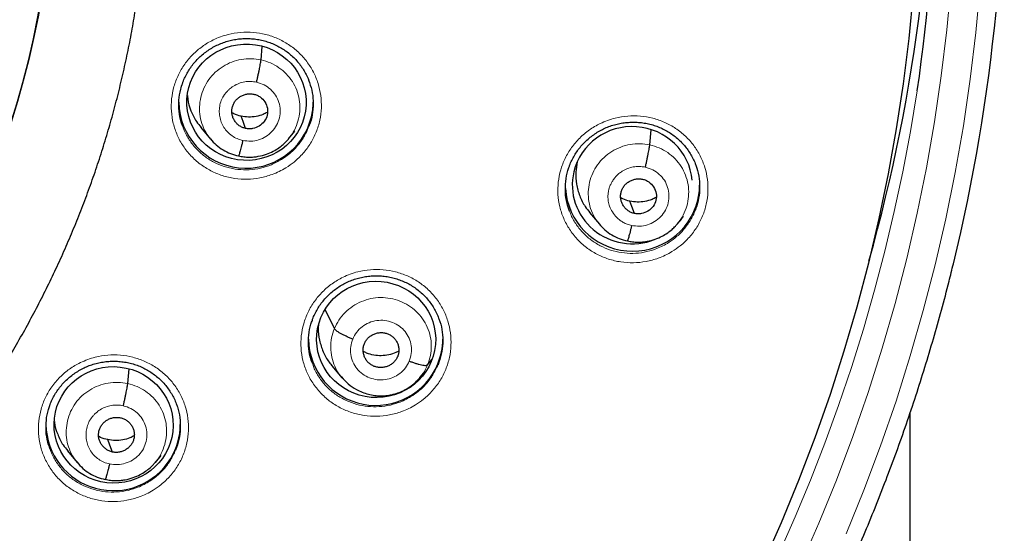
# Model space of a CAD drawing. Header units: millimetres. Extents: x 8 to 2230, y 12 to 2204.
# Tile 53 of 162: x 1099 to 1124, y 1855 to 1868. Entities that reach past the tile are written whole.
import ezdxf

# ---------------------------------------------------------------- set-up
doc = ezdxf.new("R2010")
doc.units = ezdxf.units.MM

msp = doc.modelspace()

# ---------------------------------------------------------------- linework, layer by layer
at = {"color": 7, "linetype": 'Continuous', "lineweight": 30}
for p, q in [((1104.951, 1867.086), (1104.982, 1867.428)), ((1103.429, 1865.372), (1103.675, 1865.076)), ((1114.792, 1864.932), (1114.826, 1865.314)), ((1105.653, 1865.097), (1105.646, 1865.089)), ((1105.65, 1865.086), (1105.809, 1865.279)), ((1113.27, 1863.218), (1113.517, 1862.922)), ((1115.494, 1862.944), (1115.487, 1862.936)), ((1115.491, 1862.932), (1115.571, 1863.03)), ((1106.808, 1860.278), (1106.573, 1860.763)), ((1108.41, 1859.572), (1108.41, 1859.572)), ((1106.751, 1859.327), (1106.998, 1859.031)), ((1109.169, 1859.361), (1109.271, 1859.493)), ((1101.577, 1858.887), (1101.611, 1859.263)), ((1108.98, 1859.045), (1109.072, 1859.156)), ((1107.003, 1859.034), (1106.986, 1859.053)), ((1108.97, 1859.034), (1108.989, 1859.055)), ((1121.38, 1713.841), (1121.38, 1858.143)), ((1100.053, 1857.181), (1100.3, 1856.884)), ((1102.281, 1856.903), (1102.273, 1856.895)), ((1102.277, 1856.891), (1102.42, 1857.065))]:
    msp.add_line(p, q, dxfattribs=at)
at = {"color": 7, "linetype": 'Continuous', "lineweight": 30, "flags": 128}
for points in [[(1121.463, 1868.782), (1121.35, 1867.63), (1121.207, 1866.483), (1121.032, 1865.339), (1120.828, 1864.2), (1120.593, 1863.067), (1120.328, 1861.94), (1120.033, 1860.82), (1119.708, 1859.709), (1119.354, 1858.606), (1118.97, 1857.513), (1118.558, 1856.429), (1118.117, 1855.357), (1117.647, 1854.297)], [(1104.562, 1865.349), (1104.497, 1865.523), (1104.445, 1865.66)], [(1114.403, 1863.195), (1114.338, 1863.369), (1114.286, 1863.506)], [(1101.189, 1857.153), (1101.123, 1857.328), (1101.071, 1857.466)]]:
    msp.add_lwpolyline(points, dxfattribs=at)
at = {"color": 252, "linetype": 'Continuous', "lineweight": 0, "flags": 128}
for points in [[(1122.42, 1869.021), (1122.31, 1867.849), (1122.169, 1866.681), (1121.997, 1865.516), (1121.794, 1864.356), (1121.56, 1863.203), (1121.296, 1862.055), (1121.001, 1860.915), (1120.675, 1859.782), (1120.32, 1858.658), (1119.934, 1857.544), (1119.52, 1856.44), (1119.075, 1855.348), (1118.602, 1854.267)], [(1119.76, 1855.079), (1120.212, 1856.19), (1120.633, 1857.311), (1121.025, 1858.444), (1121.386, 1859.586), (1121.716, 1860.736), (1122.016, 1861.895), (1122.285, 1863.061), (1122.523, 1864.234), (1122.729, 1865.412), (1122.904, 1866.596), (1123.047, 1867.783), (1123.158, 1868.974)]]:
    msp.add_lwpolyline(points, dxfattribs=at)
at = {"color": 7, "linetype": 'Continuous', "lineweight": 30}
for centre, radius, start, end in [((1078.414, 1872.642), 43.612, 351.6425, 7.3406), ((1078.375, 1873.806), 43.597, 344.2713, 1.8533), ((1078.452, 1872.651), 45.314, 346.3061, 2.6548), ((1076.618, 1872.562), 23.103, 180.8483, 359.1517), ((1104.572, 1866.045), 1.703, 180.9372, 346.2996), ((1104.631, 1866.017), 1.639, 346.7607, 359.9981), ((1114.355, 1863.942), 1.703, 183.7721, 346.2369), ((1114.414, 1863.912), 1.639, 346.7607, 359.9981), ((1107.855, 1860.039), 1.704, 180.9727, 337.4219), ((1107.909, 1860.011), 1.642, 337.6097, 359.9889), ((1101.211, 1857.878), 1.704, 181, 328.5428), ((1101.262, 1857.849), 1.646, 328.482, 359.9664)]:
    msp.add_arc(centre, radius, start, end, dxfattribs=at)
at = {"color": 252, "linetype": 'Continuous', "lineweight": 0}
for centre, radius, start, end in [((1076.617, 1872.592), 23.122, 184.1721, 355.9416), ((1077.119, 1873.197), 44.974, 269.5619, 351.1833)]:
    msp.add_arc(centre, radius, start, end, dxfattribs=at)
at = {"color": 7, "linetype": 'Continuous', "lineweight": 30}
for centre, major_axis, ratio in [((1104.583, 1866.014), (1.507, -0.078), 0.976572), ((1107.865, 1860.005), (1.502, -0.129), 0.977354), ((1101.219, 1857.841), (1.497, -0.173), 0.978491)]:
    msp.add_ellipse(centre, major_axis=major_axis, ratio=ratio, dxfattribs=at)
for start_param, end_param in [(0.150321, 2.980174), (2.980174, 5.156367), (5.610291, 5.792678)]:
    msp.add_ellipse((1114.351, 1863.913), major_axis=(1.518, -0.1), ratio=0.974704, start_param=start_param, end_param=end_param, dxfattribs=at)
for points, knots in [([(1074.352, 1847.307), (1074.5, 1847.294), (1074.835, 1847.265), (1075.359, 1847.235), (1075.924, 1847.214), (1076.489, 1847.205), (1077.054, 1847.208), (1077.619, 1847.224), (1078.184, 1847.252), (1078.747, 1847.292), (1079.31, 1847.345), (1079.871, 1847.409), (1080.431, 1847.487), (1080.989, 1847.576), (1081.545, 1847.677), (1082.098, 1847.791), (1082.648, 1847.916), (1083.196, 1848.054), (1083.74, 1848.203), (1084.281, 1848.364), (1084.818, 1848.537), (1085.351, 1848.722), (1085.88, 1848.918), (1086.404, 1849.126), (1086.923, 1849.345), (1087.438, 1849.575), (1087.947, 1849.817), (1088.45, 1850.07), (1088.947, 1850.333), (1089.439, 1850.607), (1089.924, 1850.892), (1090.402, 1851.188), (1090.874, 1851.493), (1091.339, 1851.809), (1091.796, 1852.135), (1092.246, 1852.471), (1092.689, 1852.817), (1093.123, 1853.172), (1093.549, 1853.537), (1093.967, 1853.911), (1094.376, 1854.293), (1094.777, 1854.685), (1095.169, 1855.085), (1095.551, 1855.494), (1095.924, 1855.911), (1096.288, 1856.336), (1096.642, 1856.769), (1096.986, 1857.209), (1097.32, 1857.657), (1097.644, 1858.112), (1097.957, 1858.574), (1098.26, 1859.042), (1098.553, 1859.517), (1098.834, 1859.999), (1099.105, 1860.486), (1099.364, 1860.979), (1099.613, 1861.478), (1099.85, 1861.982), (1100.075, 1862.491), (1100.289, 1863.005), (1100.491, 1863.523), (1100.682, 1864.046), (1100.861, 1864.572), (1101.027, 1865.103), (1101.182, 1865.637), (1101.325, 1866.174), (1101.455, 1866.714), (1101.574, 1867.257), (1101.679, 1867.802), (1101.752, 1868.218), (1101.786, 1868.454), (1101.794, 1868.506)], [0, 0, 0, 0, 0.011565, 0.026262, 0.04096, 0.055657, 0.070355, 0.085052, 0.09975, 0.114447, 0.129145, 0.143842, 0.158539, 0.173236, 0.187934, 0.202631, 0.217328, 0.232024, 0.246721, 0.261417, 0.276114, 0.29081, 0.305506, 0.320201, 0.334897, 0.349592, 0.364287, 0.378981, 0.393676, 0.40837, 0.423063, 0.437757, 0.45245, 0.467142, 0.481835, 0.496527, 0.511219, 0.52591, 0.540601, 0.555291, 0.569981, 0.584671, 0.599361, 0.61405, 0.628738, 0.643426, 0.658114, 0.672801, 0.687488, 0.702175, 0.716861, 0.731547, 0.746232, 0.760917, 0.775602, 0.790286, 0.80497, 0.819654, 0.834337, 0.84902, 0.863702, 0.878385, 0.893067, 0.907748, 0.92243, 0.937111, 0.951792, 0.966473, 0.981153, 0.995833, 1, 1, 1, 1]), ([(1102.966, 1866.498), (1102.968, 1866.506), (1102.985, 1866.559), (1103.027, 1866.653), (1103.093, 1866.779), (1103.17, 1866.899), (1103.258, 1867.013), (1103.356, 1867.12), (1103.463, 1867.218), (1103.578, 1867.308), (1103.701, 1867.388), (1103.83, 1867.458), (1103.963, 1867.515), (1104.1, 1867.561), (1104.241, 1867.595), (1104.384, 1867.618), (1104.53, 1867.628), (1104.676, 1867.627), (1104.823, 1867.613), (1104.967, 1867.588), (1105.108, 1867.55), (1105.244, 1867.501), (1105.374, 1867.44), (1105.498, 1867.369), (1105.616, 1867.288), (1105.726, 1867.196), (1105.83, 1867.095), (1105.924, 1866.986), (1106.008, 1866.868), (1106.081, 1866.745), (1106.131, 1866.646), (1106.152, 1866.586), (1106.158, 1866.572)], [0, 0, 0, 0, 0.005971, 0.040931, 0.075504, 0.110152, 0.145076, 0.180229, 0.215541, 0.250925, 0.28626, 0.321458, 0.356456, 0.39117, 0.425764, 0.46065, 0.495786, 0.531099, 0.566502, 0.601882, 0.63715, 0.67225, 0.707084, 0.741637, 0.77644, 0.811577, 0.846961, 0.882476, 0.917977, 0.953311, 0.988373, 1, 1, 1, 1]), ([(1104.838, 1866.522), (1104.845, 1866.551), (1104.859, 1866.61), (1104.878, 1866.699), (1104.897, 1866.786), (1104.914, 1866.867), (1104.928, 1866.941), (1104.939, 1867.003), (1104.947, 1867.054), (1104.95, 1867.075), (1104.951, 1867.086)], [0, 0, 0, 0, 0.124348, 0.249204, 0.374446, 0.499726, 0.624899, 0.750119, 0.875238, 1, 1, 1, 1]), ([(1106.157, 1866.575), (1106.186, 1866.491), (1106.245, 1866.32), (1106.277, 1866.045), (1106.262, 1865.765), (1106.222, 1865.55), (1106.173, 1865.437), (1106.162, 1865.411)], [0, 0, 0, 0, 0.221294, 0.457075, 0.692855, 0.928417, 1, 1, 1, 1]), ([(1102.97, 1865.407), (1102.957, 1865.44), (1102.908, 1865.561), (1102.872, 1865.783), (1102.867, 1866.064), (1102.9, 1866.306), (1102.951, 1866.447), (1102.971, 1866.499)], [0, 0, 0, 0, 0.097134, 0.348808, 0.600188, 0.851569, 1, 1, 1, 1]), ([(1103.091, 1866.185), (1103.092, 1866.155), (1103.098, 1866.022), (1103.172, 1865.797), (1103.285, 1865.552), (1103.393, 1865.425), (1103.434, 1865.377)], [0, 0, 0, 0, 0.1030982, 0.4449254, 0.7870483, 1, 1, 1, 1]), ([(1104.562, 1865.349), (1104.534, 1865.357), (1104.477, 1865.373), (1104.4, 1865.418), (1104.333, 1865.476), (1104.279, 1865.546), (1104.239, 1865.623), (1104.214, 1865.707), (1104.209, 1865.794), (1104.22, 1865.881), (1104.249, 1865.964), (1104.293, 1866.04), (1104.352, 1866.106), (1104.423, 1866.159), (1104.504, 1866.199), (1104.589, 1866.224), (1104.679, 1866.233), (1104.737, 1866.223), (1104.767, 1866.218)], [0, 0, 0, 0, 0.062618, 0.125105, 0.187771, 0.250507, 0.313069, 0.375353, 0.437608, 0.5, 0.562392, 0.624647, 0.686931, 0.749493, 0.812229, 0.874895, 0.937382, 1, 1, 1, 1]), ([(1104.767, 1866.218), (1104.795, 1866.211), (1104.852, 1866.195), (1104.954, 1866.134), (1105.057, 1866.027), (1105.124, 1865.862), (1105.117, 1865.684), (1105.044, 1865.522), (1104.91, 1865.401), (1104.769, 1865.347), (1104.65, 1865.335), (1104.592, 1865.344), (1104.562, 1865.349)], [0, 0, 0, 0, 0.062837, 0.125544, 0.25084, 0.375529, 0.5, 0.624471, 0.74916, 0.874456, 0.937163, 1, 1, 1, 1]), ([(1104.445, 1865.66), (1104.383, 1865.675), (1104.302, 1865.695), (1104.231, 1865.738), (1104.215, 1865.748)], [0, 0, 0, 0, 0.767535, 1, 1, 1, 1]), ([(1105.108, 1865.757), (1105.075, 1865.739), (1104.986, 1865.692), (1104.825, 1865.65), (1104.634, 1865.629), (1104.508, 1865.65), (1104.445, 1865.66)], [0, 0, 0, 0, 0.163934, 0.442959, 0.72119, 1, 1, 1, 1]), ([(1112.751, 1864.38), (1112.754, 1864.39), (1112.772, 1864.445), (1112.815, 1864.541), (1112.882, 1864.666), (1112.96, 1864.785), (1113.048, 1864.899), (1113.147, 1865.005), (1113.255, 1865.104), (1113.371, 1865.193), (1113.494, 1865.273), (1113.623, 1865.341), (1113.757, 1865.399), (1113.894, 1865.444), (1114.035, 1865.478), (1114.178, 1865.5), (1114.324, 1865.51), (1114.471, 1865.508), (1114.617, 1865.494), (1114.761, 1865.468), (1114.901, 1865.429), (1115.037, 1865.38), (1115.167, 1865.319), (1115.291, 1865.248), (1115.408, 1865.166), (1115.518, 1865.074), (1115.62, 1864.973), (1115.714, 1864.863), (1115.797, 1864.746), (1115.869, 1864.622), (1115.92, 1864.519), (1115.943, 1864.456), (1115.949, 1864.437)], [0, 0, 0, 0, 0.007548, 0.042307, 0.076676, 0.111122, 0.145843, 0.180795, 0.21591, 0.251101, 0.286251, 0.321269, 0.356091, 0.390638, 0.42507, 0.459794, 0.494769, 0.529922, 0.565168, 0.600396, 0.635517, 0.670478, 0.705181, 0.739595, 0.774254, 0.809243, 0.844473, 0.879831, 0.915171, 0.950344, 0.985246, 1, 1, 1, 1]), ([(1103.67, 1865.085), (1103.718, 1865.032), (1103.813, 1864.926), (1103.987, 1864.801), (1104.177, 1864.704), (1104.315, 1864.671), (1104.383, 1864.654)], [0, 0, 0, 0, 0.251226, 0.501653, 0.751046, 1, 1, 1, 1]), ([(1104.384, 1864.655), (1104.428, 1864.646), (1104.514, 1864.629), (1104.643, 1864.621), (1104.765, 1864.626), (1104.915, 1864.646), (1105.083, 1864.691), (1105.257, 1864.767), (1105.399, 1864.853), (1105.51, 1864.94), (1105.594, 1865.021), (1105.639, 1865.073), (1105.659, 1865.096)], [0, 0, 0, 0, 0.0952397, 0.1857974, 0.2719265, 0.3537367, 0.5043665, 0.6378137, 0.7540131, 0.8530289, 0.9349671, 1, 1, 1, 1]), ([(1104.491, 1865.045), (1104.484, 1865.017), (1104.47, 1864.959), (1104.451, 1864.881), (1104.432, 1864.811), (1104.416, 1864.751), (1104.402, 1864.704), (1104.391, 1864.67), (1104.386, 1864.66), (1104.384, 1864.656)], [0, 0, 0, 0, 0.146682, 0.292467, 0.438343, 0.584468, 0.73058, 0.876407, 1, 1, 1, 1]), ([(1114.679, 1864.368), (1114.686, 1864.397), (1114.7, 1864.456), (1114.72, 1864.545), (1114.738, 1864.632), (1114.755, 1864.713), (1114.769, 1864.787), (1114.78, 1864.849), (1114.788, 1864.9), (1114.791, 1864.922), (1114.792, 1864.932)], [0, 0, 0, 0, 0.124274, 0.249113, 0.374371, 0.499682, 0.62489, 0.750143, 0.875272, 1, 1, 1, 1]), ([(1112.763, 1863.254), (1112.739, 1863.32), (1112.683, 1863.473), (1112.649, 1863.729), (1112.657, 1864.009), (1112.694, 1864.229), (1112.742, 1864.349), (1112.755, 1864.381)], [0, 0, 0, 0, 0.181534, 0.424616, 0.667698, 0.910961, 1, 1, 1, 1]), ([(1112.954, 1864.501), (1112.939, 1864.415), (1112.906, 1864.229), (1112.928, 1863.936), (1113.01, 1863.641), (1113.127, 1863.397), (1113.234, 1863.271), (1113.275, 1863.222)], [0, 0, 0, 0, 0.1904493, 0.4137851, 0.6372384, 0.8608857, 1, 1, 1, 1]), ([(1115.945, 1864.438), (1115.958, 1864.408), (1116.007, 1864.292), (1116.047, 1864.075), (1116.059, 1863.795), (1116.026, 1863.522), (1115.966, 1863.352), (1115.938, 1863.271)], [0, 0, 0, 0, 0.082186, 0.316537, 0.550866, 0.785194, 1, 1, 1, 1]), ([(1114.403, 1863.195), (1114.375, 1863.203), (1114.318, 1863.219), (1114.241, 1863.264), (1114.175, 1863.322), (1114.12, 1863.391), (1114.08, 1863.469), (1114.056, 1863.553), (1114.05, 1863.64), (1114.061, 1863.727), (1114.09, 1863.81), (1114.134, 1863.886), (1114.193, 1863.952), (1114.265, 1864.005), (1114.345, 1864.045), (1114.431, 1864.07), (1114.52, 1864.079), (1114.579, 1864.069), (1114.608, 1864.065)], [0, 0, 0, 0, 0.062618, 0.125107, 0.187774, 0.25051, 0.313071, 0.375354, 0.437608, 0.5, 0.562392, 0.624646, 0.686929, 0.74949, 0.812226, 0.874893, 0.937382, 1, 1, 1, 1]), ([(1114.608, 1864.065), (1114.636, 1864.057), (1114.694, 1864.041), (1114.795, 1863.98), (1114.898, 1863.873), (1114.965, 1863.708), (1114.958, 1863.531), (1114.885, 1863.368), (1114.751, 1863.247), (1114.61, 1863.193), (1114.491, 1863.181), (1114.433, 1863.19), (1114.403, 1863.195)], [0, 0, 0, 0, 0.062837, 0.125545, 0.250843, 0.37553, 0.5, 0.624469, 0.749157, 0.874455, 0.937163, 1, 1, 1, 1]), ([(1114.286, 1863.506), (1114.224, 1863.521), (1114.143, 1863.541), (1114.072, 1863.584), (1114.056, 1863.594)], [0, 0, 0, 0, 0.767471, 1, 1, 1, 1]), ([(1114.949, 1863.603), (1114.916, 1863.586), (1114.827, 1863.538), (1114.666, 1863.496), (1114.475, 1863.476), (1114.349, 1863.496), (1114.286, 1863.506)], [0, 0, 0, 0, 0.163964, 0.442979, 0.721202, 1, 1, 1, 1]), ([(1113.507, 1862.933), (1113.555, 1862.88), (1113.651, 1862.773), (1113.826, 1862.648), (1114.017, 1862.55), (1114.156, 1862.517), (1114.225, 1862.5)], [0, 0, 0, 0, 0.251615, 0.502131, 0.751359, 1, 1, 1, 1]), ([(1114.225, 1862.501), (1114.269, 1862.492), (1114.355, 1862.475), (1114.484, 1862.468), (1114.606, 1862.472), (1114.756, 1862.493), (1114.924, 1862.538), (1115.098, 1862.614), (1115.24, 1862.7), (1115.351, 1862.787), (1115.436, 1862.867), (1115.48, 1862.92), (1115.5, 1862.943)], [0, 0, 0, 0, 0.095227, 0.185775, 0.271897, 0.353703, 0.504327, 0.637774, 0.753978, 0.853002, 0.934952, 1, 1, 1, 1]), ([(1114.332, 1862.891), (1114.325, 1862.863), (1114.311, 1862.805), (1114.292, 1862.727), (1114.273, 1862.657), (1114.257, 1862.597), (1114.243, 1862.55), (1114.232, 1862.516), (1114.227, 1862.506), (1114.225, 1862.502)], [0, 0, 0, 0, 0.146747, 0.29255, 0.438405, 0.584486, 0.730551, 0.876344, 1, 1, 1, 1]), ([(1069.097, 1827.137), (1069.158, 1827.127), (1069.47, 1827.074), (1070.037, 1826.991), (1070.798, 1826.888), (1071.56, 1826.799), (1072.323, 1826.721), (1073.088, 1826.656), (1073.854, 1826.603), (1074.62, 1826.562), (1075.387, 1826.534), (1076.155, 1826.518), (1076.922, 1826.514), (1077.69, 1826.522), (1078.457, 1826.543), (1079.224, 1826.576), (1079.99, 1826.622), (1080.755, 1826.679), (1081.52, 1826.749), (1082.283, 1826.832), (1083.044, 1826.926), (1083.804, 1827.033), (1084.562, 1827.151), (1085.318, 1827.282), (1086.072, 1827.425), (1086.823, 1827.581), (1087.571, 1827.748), (1088.317, 1827.927), (1089.059, 1828.118), (1089.799, 1828.321), (1090.534, 1828.536), (1091.266, 1828.762), (1091.995, 1829), (1092.719, 1829.25), (1093.439, 1829.512), (1094.154, 1829.785), (1094.865, 1830.069), (1095.571, 1830.365), (1096.272, 1830.672), (1096.968, 1830.99), (1097.658, 1831.32), (1098.343, 1831.66), (1099.022, 1832.011), (1099.695, 1832.373), (1100.362, 1832.746), (1101.023, 1833.13), (1101.677, 1833.524), (1102.325, 1833.929), (1102.966, 1834.344), (1103.599, 1834.769), (1104.226, 1835.204), (1104.845, 1835.649), (1105.457, 1836.104), (1106.061, 1836.569), (1106.658, 1837.043), (1107.246, 1837.527), (1107.826, 1838.021), (1108.398, 1838.523), (1108.962, 1839.035), (1109.517, 1839.556), (1110.063, 1840.085), (1110.6, 1840.623), (1111.129, 1841.17), (1111.648, 1841.725), (1112.158, 1842.288), (1112.658, 1842.86), (1113.149, 1843.439), (1113.63, 1844.026), (1114.101, 1844.621), (1114.563, 1845.223), (1115.014, 1845.833), (1115.455, 1846.45), (1115.886, 1847.074), (1116.306, 1847.704), (1116.716, 1848.341), (1117.115, 1848.985), (1117.503, 1849.635), (1117.88, 1850.291), (1118.247, 1850.953), (1118.602, 1851.621), (1118.947, 1852.295), (1119.28, 1852.974), (1119.601, 1853.658), (1119.912, 1854.347), (1120.21, 1855.042), (1120.498, 1855.74), (1120.773, 1856.444), (1121.037, 1857.151), (1121.289, 1857.863), (1121.529, 1858.579), (1121.757, 1859.299), (1121.973, 1860.022), (1122.177, 1860.748), (1122.345, 1861.382), (1122.44, 1861.774), (1122.476, 1861.922)], [0, 0, 0, 0, 0.002613, 0.013502, 0.024391, 0.03528, 0.046168, 0.057057, 0.067946, 0.078835, 0.089724, 0.100613, 0.111502, 0.122391, 0.13328, 0.144169, 0.155058, 0.165946, 0.176835, 0.187724, 0.198613, 0.209502, 0.220391, 0.23128, 0.242169, 0.253057, 0.263946, 0.274835, 0.285724, 0.296613, 0.307501, 0.31839, 0.329279, 0.340167, 0.351056, 0.361945, 0.372833, 0.383722, 0.39461, 0.405499, 0.416387, 0.427276, 0.438164, 0.449052, 0.459941, 0.470829, 0.481717, 0.492605, 0.503493, 0.514381, 0.52527, 0.536158, 0.547045, 0.557933, 0.568821, 0.579709, 0.590597, 0.601484, 0.612372, 0.62326, 0.634147, 0.645035, 0.655922, 0.66681, 0.677697, 0.688584, 0.699471, 0.710359, 0.721246, 0.732133, 0.74302, 0.753907, 0.764794, 0.775681, 0.786568, 0.797454, 0.808341, 0.819228, 0.830114, 0.841001, 0.851887, 0.862774, 0.87366, 0.884547, 0.895433, 0.906319, 0.917206, 0.928092, 0.938978, 0.949864, 0.96075, 0.971637, 0.982523, 0.993409, 1, 1, 1, 1]), ([(1106.248, 1860.49), (1106.25, 1860.499), (1106.267, 1860.553), (1106.31, 1860.647), (1106.376, 1860.773), (1106.454, 1860.892), (1106.542, 1861.005), (1106.64, 1861.112), (1106.747, 1861.211), (1106.863, 1861.3), (1106.985, 1861.38), (1107.114, 1861.449), (1107.248, 1861.506), (1107.385, 1861.552), (1107.526, 1861.586), (1107.669, 1861.608), (1107.815, 1861.618), (1107.961, 1861.617), (1108.107, 1861.603), (1108.251, 1861.577), (1108.392, 1861.539), (1108.528, 1861.49), (1108.659, 1861.43), (1108.782, 1861.359), (1108.9, 1861.277), (1109.01, 1861.186), (1109.113, 1861.085), (1109.207, 1860.975), (1109.291, 1860.859), (1109.364, 1860.735), (1109.416, 1860.63), (1109.439, 1860.565), (1109.447, 1860.544)], [0, 0, 0, 0, 0.006487, 0.041249, 0.075621, 0.110063, 0.144781, 0.179727, 0.214832, 0.250009, 0.285138, 0.320129, 0.35492, 0.389431, 0.423824, 0.45851, 0.493446, 0.528562, 0.56377, 0.598961, 0.634046, 0.668968, 0.703632, 0.738014, 0.772644, 0.807606, 0.842813, 0.878152, 0.913478, 0.948642, 0.983538, 1, 1, 1, 1]), ([(1106.25, 1859.402), (1106.231, 1859.454), (1106.179, 1859.595), (1106.148, 1859.837), (1106.154, 1860.117), (1106.191, 1860.338), (1106.239, 1860.458), (1106.252, 1860.491)], [0, 0, 0, 0, 0.151247, 0.402508, 0.653768, 0.905061, 1, 1, 1, 1]), ([(1106.406, 1860.379), (1106.403, 1860.349), (1106.388, 1860.217), (1106.424, 1859.983), (1106.516, 1859.692), (1106.631, 1859.471), (1106.728, 1859.364), (1106.757, 1859.332)], [0, 0, 0, 0, 0.079941, 0.349648, 0.619259, 0.888835, 1, 1, 1, 1]), ([(1109.443, 1860.545), (1109.455, 1860.517), (1109.504, 1860.403), (1109.544, 1860.188), (1109.558, 1859.908), (1109.524, 1859.628), (1109.462, 1859.451), (1109.431, 1859.362)], [0, 0, 0, 0, 0.075904, 0.306993, 0.537964, 0.768933, 1, 1, 1, 1]), ([(1107.273, 1860.013), (1107.245, 1860.025), (1107.188, 1860.047), (1107.107, 1860.084), (1107.03, 1860.121), (1106.961, 1860.158), (1106.903, 1860.194), (1106.857, 1860.226), (1106.823, 1860.256), (1106.813, 1860.271), (1106.808, 1860.278)], [0, 0, 0, 0, 0.126256, 0.251681, 0.376529, 0.500857, 0.624926, 0.7493, 0.874265, 1, 1, 1, 1]), ([(1107.567, 1859.899), (1107.58, 1859.925), (1107.605, 1859.978), (1107.664, 1860.045), (1107.733, 1860.101), (1107.812, 1860.143), (1107.897, 1860.171), (1107.985, 1860.182), (1108.074, 1860.174), (1108.159, 1860.15), (1108.238, 1860.111), (1108.308, 1860.056), (1108.364, 1859.989), (1108.406, 1859.912), (1108.433, 1859.829), (1108.444, 1859.742), (1108.439, 1859.654), (1108.42, 1859.599), (1108.41, 1859.572)], [0, 0, 0, 0, 0.0626159, 0.1250903, 0.1877445, 0.2504776, 0.3130463, 0.3753418, 0.4376042, 0.4999997, 0.562395, 0.6246571, 0.6869524, 0.7495213, 0.8122548, 0.8749095, 0.9373842, 1, 1, 1, 1]), ([(1108.41, 1859.572), (1108.397, 1859.545), (1108.372, 1859.492), (1108.313, 1859.425), (1108.244, 1859.369), (1108.165, 1859.327), (1108.08, 1859.3), (1107.992, 1859.289), (1107.903, 1859.296), (1107.818, 1859.32), (1107.739, 1859.36), (1107.669, 1859.414), (1107.613, 1859.481), (1107.571, 1859.558), (1107.544, 1859.641), (1107.533, 1859.728), (1107.538, 1859.816), (1107.558, 1859.871), (1107.567, 1859.899)], [0, 0, 0, 0, 0.0626159, 0.1250906, 0.1877452, 0.2504787, 0.3130476, 0.375343, 0.4376052, 0.5000007, 0.5623962, 0.6246584, 0.6869538, 0.7495225, 0.8122556, 0.8749097, 0.9373841, 1, 1, 1, 1]), ([(1108.439, 1859.713), (1108.415, 1859.7), (1108.336, 1859.654), (1108.185, 1859.611), (1107.996, 1859.586), (1107.806, 1859.603), (1107.651, 1859.643), (1107.567, 1859.688), (1107.539, 1859.703)], [0, 0, 0, 0, 0.088818, 0.291594, 0.493484, 0.695267, 0.897482, 1, 1, 1, 1]), ([(1099.604, 1858.331), (1099.606, 1858.338), (1099.623, 1858.391), (1099.665, 1858.485), (1099.731, 1858.611), (1099.809, 1858.73), (1099.896, 1858.843), (1099.994, 1858.95), (1100.102, 1859.048), (1100.217, 1859.138), (1100.34, 1859.217), (1100.469, 1859.286), (1100.602, 1859.343), (1100.739, 1859.389), (1100.88, 1859.422), (1101.023, 1859.445), (1101.169, 1859.455), (1101.315, 1859.453), (1101.461, 1859.439), (1101.606, 1859.413), (1101.746, 1859.375), (1101.883, 1859.326), (1102.013, 1859.266), (1102.137, 1859.195), (1102.254, 1859.113), (1102.365, 1859.022), (1102.468, 1858.921), (1102.562, 1858.811), (1102.646, 1858.695), (1102.719, 1858.571), (1102.772, 1858.465), (1102.796, 1858.399), (1102.804, 1858.377)], [0, 0, 0, 0, 0.005957, 0.040736, 0.075124, 0.109579, 0.144309, 0.179265, 0.214377, 0.249558, 0.284685, 0.319672, 0.354454, 0.388952, 0.423329, 0.457996, 0.492914, 0.528011, 0.563199, 0.598368, 0.633429, 0.668325, 0.702961, 0.73732, 0.771927, 0.80687, 0.842061, 0.877387, 0.912705, 0.947863, 0.982754, 1, 1, 1, 1]), ([(1108.704, 1859.457), (1108.733, 1859.447), (1108.789, 1859.425), (1108.871, 1859.398), (1108.947, 1859.376), (1109.016, 1859.36), (1109.074, 1859.35), (1109.12, 1859.347), (1109.154, 1859.35), (1109.164, 1859.358), (1109.169, 1859.361)], [0, 0, 0, 0, 0.123789, 0.248425, 0.373776, 0.499416, 0.625025, 0.750518, 0.875606, 1, 1, 1, 1]), ([(1101.464, 1858.324), (1101.471, 1858.353), (1101.485, 1858.411), (1101.505, 1858.501), (1101.523, 1858.587), (1101.54, 1858.668), (1101.554, 1858.741), (1101.565, 1858.804), (1101.574, 1858.854), (1101.576, 1858.876), (1101.577, 1858.887)], [0, 0, 0, 0, 0.124739, 0.249719, 0.374881, 0.499957, 0.62489, 0.749934, 0.87503, 1, 1, 1, 1]), ([(1106.985, 1859.054), (1107.041, 1858.992), (1107.153, 1858.87), (1107.339, 1858.749), (1107.512, 1858.667), (1107.668, 1858.615), (1107.821, 1858.585), (1107.969, 1858.574), (1108.112, 1858.58), (1108.261, 1858.603), (1108.414, 1858.646), (1108.568, 1858.711), (1108.719, 1858.801), (1108.857, 1858.907), (1108.934, 1858.994), (1108.97, 1859.034)], [0, 0, 0, 0, 0.110052, 0.218915, 0.291043, 0.362995, 0.437251, 0.496869, 0.559948, 0.626518, 0.696584, 0.770207, 0.847449, 0.928284, 1, 1, 1, 1]), ([(1099.607, 1857.244), (1099.588, 1857.296), (1099.536, 1857.435), (1099.504, 1857.677), (1099.51, 1857.956), (1099.547, 1858.178), (1099.595, 1858.298), (1099.609, 1858.332)], [0, 0, 0, 0, 0.148704, 0.400373, 0.65204, 0.903651, 1, 1, 1, 1]), ([(1102.8, 1858.378), (1102.811, 1858.351), (1102.86, 1858.238), (1102.9, 1858.024), (1102.914, 1857.745), (1102.881, 1857.464), (1102.819, 1857.287), (1102.788, 1857.199)], [0, 0, 0, 0, 0.073574, 0.305294, 0.536864, 0.768434, 1, 1, 1, 1]), ([(1099.721, 1857.926), (1099.722, 1857.917), (1099.728, 1857.806), (1099.8, 1857.602), (1099.911, 1857.359), (1100.018, 1857.233), (1100.059, 1857.185)], [0, 0, 0, 0, 0.0334877, 0.4031083, 0.7730448, 1, 1, 1, 1]), ([(1101.189, 1857.153), (1101.16, 1857.161), (1101.103, 1857.177), (1101.026, 1857.223), (1100.96, 1857.28), (1100.905, 1857.35), (1100.865, 1857.427), (1100.841, 1857.511), (1100.835, 1857.598), (1100.847, 1857.685), (1100.875, 1857.767), (1100.919, 1857.843), (1100.978, 1857.909), (1101.05, 1857.962), (1101.13, 1858.002), (1101.216, 1858.026), (1101.305, 1858.035), (1101.364, 1858.026), (1101.393, 1858.021)], [0, 0, 0, 0, 0.062619, 0.125105, 0.18777, 0.250505, 0.313069, 0.375356, 0.437615, 0.500008, 0.562399, 0.624652, 0.686934, 0.749496, 0.812232, 0.874897, 0.937384, 1, 1, 1, 1]), ([(1101.393, 1858.021), (1101.422, 1858.013), (1101.479, 1857.997), (1101.555, 1857.951), (1101.622, 1857.894), (1101.676, 1857.824), (1101.717, 1857.747), (1101.741, 1857.663), (1101.747, 1857.576), (1101.735, 1857.489), (1101.707, 1857.407), (1101.663, 1857.331), (1101.603, 1857.265), (1101.532, 1857.212), (1101.452, 1857.172), (1101.366, 1857.148), (1101.276, 1857.139), (1101.218, 1857.148), (1101.189, 1857.153)], [0, 0, 0, 0, 0.062618, 0.125105, 0.187769, 0.250505, 0.313069, 0.375356, 0.437614, 0.500008, 0.562399, 0.624651, 0.686934, 0.749496, 0.812232, 0.874897, 0.937383, 1, 1, 1, 1]), ([(1101.071, 1857.466), (1101.009, 1857.481), (1100.928, 1857.5), (1100.857, 1857.543), (1100.841, 1857.553)], [0, 0, 0, 0, 0.76713, 1, 1, 1, 1]), ([(1101.742, 1857.566), (1101.707, 1857.547), (1101.615, 1857.498), (1101.452, 1857.455), (1101.26, 1857.435), (1101.134, 1857.455), (1101.071, 1857.466)], [0, 0, 0, 0, 0.174414, 0.449943, 0.724685, 1, 1, 1, 1]), ([(1100.295, 1856.892), (1100.343, 1856.839), (1100.438, 1856.733), (1100.612, 1856.608), (1100.803, 1856.51), (1100.941, 1856.477), (1101.01, 1856.46)], [0, 0, 0, 0, 0.2511405, 0.501537, 0.7509559, 1, 1, 1, 1]), ([(1101.01, 1856.461), (1101.054, 1856.452), (1101.14, 1856.434), (1101.269, 1856.427), (1101.391, 1856.432), (1101.541, 1856.452), (1101.71, 1856.497), (1101.884, 1856.572), (1102.026, 1856.658), (1102.137, 1856.745), (1102.222, 1856.826), (1102.267, 1856.879), (1102.287, 1856.902)], [0, 0, 0, 0, 0.095183, 0.185694, 0.271785, 0.353566, 0.50416, 0.6376, 0.753816, 0.852874, 0.934878, 1, 1, 1, 1]), ([(1101.117, 1856.85), (1101.11, 1856.822), (1101.097, 1856.764), (1101.077, 1856.686), (1101.059, 1856.616), (1101.042, 1856.557), (1101.028, 1856.51), (1101.017, 1856.476), (1101.012, 1856.466), (1101.01, 1856.462)], [0, 0, 0, 0, 0.146229, 0.29188, 0.437851, 0.584203, 0.730574, 0.87659, 1, 1, 1, 1])]:
    msp.add_open_spline(points, degree=3, knots=knots, dxfattribs=at)
at = {"color": 252, "linetype": 'Continuous', "lineweight": 0}
for points, knots in [([(1105.582, 1864.353), (1105.652, 1864.4), (1105.81, 1864.507), (1106.023, 1864.715), (1106.213, 1864.971), (1106.355, 1865.255), (1106.448, 1865.557), (1106.487, 1865.87), (1106.472, 1866.185), (1106.403, 1866.492), (1106.284, 1866.783), (1106.115, 1867.05), (1105.904, 1867.285), (1105.654, 1867.481), (1105.374, 1867.635), (1105.071, 1867.738), (1104.754, 1867.791), (1104.432, 1867.791), (1104.153, 1867.744), (1103.923, 1867.673), (1103.702, 1867.578), (1103.46, 1867.434), (1103.216, 1867.227), (1103.011, 1866.982), (1102.85, 1866.708), (1102.739, 1866.411), (1102.679, 1866.101), (1102.674, 1865.786), (1102.722, 1865.475), (1102.823, 1865.177), (1102.973, 1864.9), (1103.17, 1864.653), (1103.406, 1864.441), (1103.676, 1864.271), (1103.971, 1864.148), (1104.284, 1864.076), (1104.605, 1864.056), (1104.925, 1864.09), (1105.195, 1864.165), (1105.414, 1864.256), (1105.526, 1864.321), (1105.582, 1864.353)], [0, 0, 0, 0, 0.021162, 0.048012, 0.074861, 0.101685, 0.128509, 0.155318, 0.182126, 0.208935, 0.235744, 0.262569, 0.289395, 0.316245, 0.343095, 0.369969, 0.396842, 0.423726, 0.45061, 0.467437, 0.484264, 0.511098, 0.537932, 0.564766, 0.5916, 0.618418, 0.645236, 0.672043, 0.69885, 0.725662, 0.752475, 0.779307, 0.80614, 0.832998, 0.859857, 0.886735, 0.913613, 0.940497, 0.967381, 0.98369, 1, 1, 1, 1]), ([(1103.685, 1865.073), (1103.65, 1865.114), (1103.562, 1865.218), (1103.467, 1865.416), (1103.401, 1865.652), (1103.386, 1865.898), (1103.42, 1866.141), (1103.499, 1866.375), (1103.622, 1866.591), (1103.787, 1866.777), (1103.986, 1866.929), (1104.211, 1867.039), (1104.453, 1867.105), (1104.704, 1867.127), (1104.869, 1867.1), (1104.951, 1867.086)], [0, 0, 0, 0, 0.051942, 0.130964, 0.209917, 0.288829, 0.367847, 0.446864, 0.525776, 0.60473, 0.683751, 0.762782, 0.841842, 0.92087, 1, 1, 1, 1]), ([(1104.951, 1867.086), (1105.031, 1867.064), (1105.192, 1867.02), (1105.408, 1866.895), (1105.597, 1866.735), (1105.751, 1866.542), (1105.863, 1866.322), (1105.928, 1866.085), (1105.942, 1865.839), (1105.91, 1865.595), (1105.828, 1865.363), (1105.741, 1865.194), (1105.669, 1865.115), (1105.653, 1865.097)], [0, 0, 0, 0, 0.097342, 0.194558, 0.291814, 0.389034, 0.486243, 0.583367, 0.680441, 0.777645, 0.874848, 0.971922, 1, 1, 1, 1]), ([(1104.491, 1865.045), (1104.442, 1865.059), (1104.345, 1865.085), (1104.214, 1865.161), (1104.099, 1865.258), (1104.007, 1865.375), (1103.94, 1865.508), (1103.901, 1865.652), (1103.89, 1865.801), (1103.907, 1865.95), (1103.947, 1866.072), (1103.987, 1866.145), (1104.008, 1866.178), (1104.017, 1866.192), (1104.026, 1866.206), (1104.033, 1866.215), (1104.039, 1866.222), (1104.047, 1866.234), (1104.071, 1866.264), (1104.112, 1866.311), (1104.166, 1866.36), (1104.215, 1866.397), (1104.286, 1866.443), (1104.389, 1866.494), (1104.536, 1866.534), (1104.689, 1866.548), (1104.788, 1866.531), (1104.838, 1866.522)], [0, 0, 0, 0, 0.062593, 0.124976, 0.187335, 0.249628, 0.311861, 0.374266, 0.436882, 0.499535, 0.562184, 0.597226, 0.604108, 0.610989, 0.617868, 0.624744, 0.625379, 0.629906, 0.642054, 0.673377, 0.707897, 0.732597, 0.749883, 0.812382, 0.874899, 0.937373, 1, 1, 1, 1]), ([(1104.838, 1866.522), (1104.903, 1866.503), (1105.031, 1866.464), (1105.197, 1866.347), (1105.327, 1866.194), (1105.411, 1866.013), (1105.445, 1865.816), (1105.425, 1865.617), (1105.354, 1865.429), (1105.235, 1865.266), (1105.078, 1865.138), (1104.893, 1865.054), (1104.691, 1865.017), (1104.558, 1865.036), (1104.491, 1865.045)], [0, 0, 0, 0, 0.083335, 0.166666, 0.249998, 0.333328, 0.416663, 0.5, 0.583334, 0.666672, 0.750002, 0.833334, 0.916665, 1, 1, 1, 1]), ([(1115.354, 1862.231), (1115.426, 1862.278), (1115.586, 1862.384), (1115.8, 1862.593), (1115.992, 1862.847), (1116.136, 1863.131), (1116.231, 1863.432), (1116.272, 1863.745), (1116.26, 1864.059), (1116.194, 1864.366), (1116.076, 1864.657), (1115.91, 1864.924), (1115.7, 1865.16), (1115.452, 1865.357), (1115.173, 1865.512), (1114.871, 1865.617), (1114.554, 1865.671), (1114.232, 1865.672), (1113.953, 1865.627), (1113.722, 1865.556), (1113.499, 1865.462), (1113.257, 1865.318), (1113.011, 1865.112), (1112.805, 1864.869), (1112.642, 1864.595), (1112.529, 1864.3), (1112.467, 1863.99), (1112.459, 1863.676), (1112.505, 1863.365), (1112.604, 1863.067), (1112.752, 1862.79), (1112.947, 1862.542), (1113.181, 1862.328), (1113.449, 1862.158), (1113.743, 1862.034), (1114.056, 1861.96), (1114.377, 1861.939), (1114.698, 1861.971), (1114.968, 1862.045), (1115.186, 1862.135), (1115.298, 1862.199), (1115.354, 1862.231)], [0, 0, 0, 0, 0.021446, 0.0483, 0.075153, 0.101961, 0.128769, 0.155547, 0.182326, 0.209104, 0.235883, 0.262691, 0.289499, 0.316352, 0.343206, 0.370101, 0.396997, 0.423913, 0.450829, 0.467706, 0.484584, 0.511409, 0.538234, 0.56506, 0.591887, 0.618683, 0.645479, 0.672254, 0.699029, 0.725814, 0.752599, 0.77942, 0.806242, 0.833109, 0.859978, 0.886882, 0.913787, 0.940703, 0.967619, 0.983809, 1, 1, 1, 1]), ([(1105.468, 1864.561), (1105.384, 1864.515), (1105.216, 1864.422), (1104.94, 1864.337), (1104.655, 1864.297), (1104.367, 1864.304), (1104.085, 1864.358), (1103.817, 1864.458), (1103.57, 1864.602), (1103.351, 1864.783), (1103.169, 1865), (1103.038, 1865.209), (1102.989, 1865.352), (1102.97, 1865.407)], [0, 0, 0, 0, 0.094184, 0.188368, 0.282548, 0.376729, 0.470973, 0.565217, 0.659488, 0.753758, 0.847982, 0.942204, 1, 1, 1, 1]), ([(1106.162, 1865.411), (1106.139, 1865.35), (1106.083, 1865.2), (1105.942, 1864.985), (1105.778, 1864.799), (1105.616, 1864.659), (1105.517, 1864.593), (1105.468, 1864.561)], [0, 0, 0, 0, 0.176623, 0.430284, 0.683946, 0.841973, 1, 1, 1, 1]), ([(1113.526, 1862.919), (1113.491, 1862.96), (1113.403, 1863.063), (1113.309, 1863.261), (1113.242, 1863.497), (1113.228, 1863.743), (1113.261, 1863.987), (1113.34, 1864.221), (1113.463, 1864.436), (1113.628, 1864.623), (1113.827, 1864.774), (1114.052, 1864.885), (1114.294, 1864.951), (1114.545, 1864.973), (1114.71, 1864.946), (1114.792, 1864.932)], [0, 0, 0, 0, 0.051766, 0.130802, 0.20977, 0.288697, 0.367729, 0.446762, 0.525688, 0.604656, 0.683693, 0.762738, 0.841813, 0.920855, 1, 1, 1, 1]), ([(1114.792, 1864.932), (1114.872, 1864.91), (1115.033, 1864.867), (1115.249, 1864.742), (1115.438, 1864.582), (1115.592, 1864.388), (1115.704, 1864.169), (1115.769, 1863.932), (1115.784, 1863.686), (1115.751, 1863.442), (1115.67, 1863.21), (1115.582, 1863.04), (1115.51, 1862.962), (1115.494, 1862.944)], [0, 0, 0, 0, 0.097338, 0.194551, 0.291803, 0.38902, 0.486225, 0.583346, 0.680416, 0.777616, 0.874816, 0.971886, 1, 1, 1, 1]), ([(1114.332, 1862.891), (1114.294, 1862.901), (1114.221, 1862.92), (1114.121, 1862.968), (1114.033, 1863.025), (1113.936, 1863.109), (1113.843, 1863.224), (1113.773, 1863.369), (1113.739, 1863.503), (1113.731, 1863.605), (1113.734, 1863.675), (1113.739, 1863.72), (1113.746, 1863.759), (1113.752, 1863.789), (1113.761, 1863.825), (1113.779, 1863.879), (1113.809, 1863.951), (1113.855, 1864.032), (1113.899, 1864.093), (1113.941, 1864.141), (1113.974, 1864.174), (1114.011, 1864.207), (1114.052, 1864.239), (1114.122, 1864.286), (1114.229, 1864.339), (1114.374, 1864.379), (1114.528, 1864.394), (1114.628, 1864.377), (1114.679, 1864.368)], [0, 0, 0, 0, 0.048255, 0.094111, 0.137724, 0.179118, 0.255044, 0.322007, 0.380027, 0.429028, 0.45017, 0.469076, 0.485751, 0.50019, 0.507999, 0.532305, 0.571725, 0.606391, 0.647692, 0.666064, 0.685483, 0.705949, 0.727469, 0.750055, 0.811407, 0.873503, 0.936303, 1, 1, 1, 1]), ([(1114.679, 1864.368), (1114.744, 1864.349), (1114.873, 1864.31), (1115.038, 1864.193), (1115.168, 1864.041), (1115.252, 1863.859), (1115.286, 1863.663), (1115.266, 1863.463), (1115.195, 1863.276), (1115.077, 1863.112), (1114.919, 1862.984), (1114.734, 1862.9), (1114.532, 1862.863), (1114.399, 1862.882), (1114.332, 1862.891)], [0, 0, 0, 0, 0.083335, 0.166666, 0.249998, 0.333328, 0.416666, 0.5, 0.583337, 0.666671, 0.750002, 0.833334, 0.916665, 1, 1, 1, 1]), ([(1115.238, 1862.439), (1115.188, 1862.411), (1115.088, 1862.354), (1114.893, 1862.273), (1114.651, 1862.207), (1114.364, 1862.177), (1114.077, 1862.196), (1113.797, 1862.261), (1113.534, 1862.372), (1113.294, 1862.524), (1113.084, 1862.714), (1112.913, 1862.937), (1112.805, 1863.121), (1112.77, 1863.232), (1112.763, 1863.254)], [0, 0, 0, 0, 0.057618, 0.115237, 0.211035, 0.306834, 0.402596, 0.498358, 0.593988, 0.689617, 0.785071, 0.880523, 0.975834, 1, 1, 1, 1]), ([(1115.938, 1863.271), (1115.935, 1863.263), (1115.905, 1863.166), (1115.806, 1862.993), (1115.638, 1862.763), (1115.445, 1862.577), (1115.302, 1862.482), (1115.238, 1862.439)], [0, 0, 0, 0, 0.0216832, 0.2788819, 0.5365403, 0.7942009, 1, 1, 1, 1]), ([(1108.86, 1858.346), (1108.93, 1858.393), (1109.088, 1858.499), (1109.301, 1858.706), (1109.492, 1858.961), (1109.635, 1859.244), (1109.729, 1859.546), (1109.768, 1859.858), (1109.755, 1860.172), (1109.687, 1860.478), (1109.569, 1860.769), (1109.401, 1861.036), (1109.19, 1861.271), (1108.941, 1861.468), (1108.661, 1861.621), (1108.359, 1861.725), (1108.042, 1861.779), (1107.719, 1861.779), (1107.441, 1861.733), (1107.21, 1861.662), (1106.988, 1861.568), (1106.747, 1861.424), (1106.502, 1861.218), (1106.297, 1860.974), (1106.135, 1860.701), (1106.023, 1860.405), (1105.962, 1860.096), (1105.956, 1859.782), (1106.002, 1859.472), (1106.103, 1859.174), (1106.252, 1858.897), (1106.448, 1858.65), (1106.683, 1858.437), (1106.952, 1858.268), (1107.247, 1858.144), (1107.56, 1858.072), (1107.881, 1858.051), (1108.202, 1858.084), (1108.472, 1858.158), (1108.691, 1858.249), (1108.804, 1858.314), (1108.86, 1858.346)], [0, 0, 0, 0, 0.021111, 0.047945, 0.074779, 0.101583, 0.128387, 0.155179, 0.181971, 0.208774, 0.235577, 0.26241, 0.289243, 0.316111, 0.342979, 0.369872, 0.396765, 0.423663, 0.45056, 0.467403, 0.484245, 0.51106, 0.537875, 0.564691, 0.591506, 0.618304, 0.645102, 0.671895, 0.698688, 0.725499, 0.75231, 0.779153, 0.805997, 0.832875, 0.859753, 0.88665, 0.913547, 0.940441, 0.967335, 0.983668, 1, 1, 1, 1]), ([(1106.808, 1860.278), (1106.843, 1860.353), (1106.914, 1860.502), (1107.075, 1860.692), (1107.268, 1860.851), (1107.488, 1860.971), (1107.728, 1861.046), (1107.977, 1861.074), (1108.227, 1861.051), (1108.467, 1860.983), (1108.69, 1860.872), (1108.886, 1860.72), (1109.048, 1860.533), (1109.168, 1860.319), (1109.243, 1860.084), (1109.269, 1859.84), (1109.251, 1859.594), (1109.196, 1859.439), (1109.169, 1859.361)], [0, 0, 0, 0, 0.062591, 0.125095, 0.187626, 0.250136, 0.312637, 0.375086, 0.437502, 0.5, 0.562498, 0.624913, 0.687362, 0.749864, 0.812373, 0.874905, 0.93741, 1, 1, 1, 1]), ([(1107.273, 1860.013), (1107.303, 1860.073), (1107.363, 1860.192), (1107.509, 1860.334), (1107.683, 1860.437), (1107.88, 1860.491), (1108.084, 1860.494), (1108.281, 1860.446), (1108.458, 1860.349), (1108.604, 1860.21), (1108.707, 1860.039), (1108.761, 1859.847), (1108.766, 1859.647), (1108.725, 1859.52), (1108.704, 1859.457)], [0, 0, 0, 0, 0.083336, 0.16667, 0.250005, 0.333339, 0.416673, 0.500003, 0.583336, 0.666668, 0.750003, 0.833337, 0.916667, 1, 1, 1, 1]), ([(1106.986, 1859.053), (1106.969, 1859.072), (1106.897, 1859.152), (1106.811, 1859.323), (1106.734, 1859.555), (1106.708, 1859.8), (1106.726, 1860.046), (1106.781, 1860.201), (1106.808, 1860.278)], [0, 0, 0, 0, 0.0587922, 0.2469549, 0.4351425, 0.6233962, 0.8115681, 1, 1, 1, 1]), ([(1108.704, 1859.457), (1108.674, 1859.398), (1108.614, 1859.279), (1108.469, 1859.136), (1108.294, 1859.034), (1108.097, 1858.979), (1107.893, 1858.976), (1107.696, 1859.025), (1107.519, 1859.122), (1107.373, 1859.26), (1107.27, 1859.432), (1107.216, 1859.623), (1107.211, 1859.824), (1107.252, 1859.95), (1107.273, 1860.013)], [0, 0, 0, 0, 0.083333, 0.166663, 0.249997, 0.333332, 0.416664, 0.499997, 0.583327, 0.666661, 0.749995, 0.83333, 0.916664, 1, 1, 1, 1]), ([(1102.22, 1856.186), (1102.288, 1856.231), (1102.446, 1856.337), (1102.657, 1856.543), (1102.848, 1856.798), (1102.99, 1857.08), (1103.084, 1857.382), (1103.123, 1857.694), (1103.11, 1858.007), (1103.041, 1858.314), (1102.922, 1858.605), (1102.754, 1858.871), (1102.542, 1859.107), (1102.293, 1859.303), (1102.013, 1859.457), (1101.71, 1859.561), (1101.393, 1859.615), (1101.071, 1859.615), (1100.792, 1859.569), (1100.562, 1859.498), (1100.341, 1859.405), (1100.099, 1859.261), (1099.855, 1859.055), (1099.65, 1858.812), (1099.488, 1858.539), (1099.376, 1858.244), (1099.316, 1857.935), (1099.31, 1857.621), (1099.357, 1857.31), (1099.458, 1857.013), (1099.608, 1856.736), (1099.804, 1856.488), (1100.04, 1856.276), (1100.31, 1856.106), (1100.605, 1855.982), (1100.918, 1855.91), (1101.239, 1855.889), (1101.559, 1855.922), (1101.83, 1855.996), (1102.05, 1856.088), (1102.163, 1856.153), (1102.22, 1856.186)], [0, 0, 0, 0, 0.020819, 0.047645, 0.074471, 0.10128, 0.128089, 0.154898, 0.181706, 0.20853, 0.235353, 0.262202, 0.28905, 0.315922, 0.342794, 0.369678, 0.396561, 0.42344, 0.450319, 0.467128, 0.483938, 0.510753, 0.537568, 0.564383, 0.591199, 0.618006, 0.644813, 0.671624, 0.698436, 0.725267, 0.752097, 0.778954, 0.80581, 0.832688, 0.859565, 0.886449, 0.913333, 0.940207, 0.96708, 0.98354, 1, 1, 1, 1]), ([(1108.745, 1858.556), (1108.695, 1858.527), (1108.594, 1858.469), (1108.398, 1858.387), (1108.156, 1858.321), (1107.869, 1858.291), (1107.582, 1858.309), (1107.302, 1858.373), (1107.039, 1858.483), (1106.798, 1858.635), (1106.587, 1858.825), (1106.414, 1859.046), (1106.3, 1859.242), (1106.262, 1859.366), (1106.25, 1859.402)], [0, 0, 0, 0, 0.0572633, 0.1145268, 0.2088233, 0.3031206, 0.3974129, 0.4917055, 0.5860384, 0.680371, 0.7744531, 0.8685345, 0.9625385, 1, 1, 1, 1]), ([(1109.431, 1859.362), (1109.391, 1859.277), (1109.312, 1859.105), (1109.139, 1858.878), (1108.949, 1858.692), (1108.808, 1858.597), (1108.745, 1858.556)], [0, 0, 0, 0, 0.263852, 0.528011, 0.792172, 1, 1, 1, 1]), ([(1109.169, 1859.361), (1109.135, 1859.286), (1109.082, 1859.168), (1108.997, 1859.072), (1108.966, 1859.037)], [0, 0, 0, 0, 0.643072, 1, 1, 1, 1]), ([(1100.31, 1856.88), (1100.276, 1856.921), (1100.188, 1857.024), (1100.094, 1857.221), (1100.027, 1857.456), (1100.013, 1857.702), (1100.046, 1857.945), (1100.125, 1858.178), (1100.248, 1858.393), (1100.413, 1858.579), (1100.612, 1858.73), (1100.837, 1858.841), (1101.079, 1858.906), (1101.331, 1858.928), (1101.495, 1858.9), (1101.577, 1858.887)], [0, 0, 0, 0, 0.051348, 0.130419, 0.209423, 0.288386, 0.367454, 0.446519, 0.525479, 0.604482, 0.683553, 0.762633, 0.841743, 0.92082, 1, 1, 1, 1]), ([(1101.577, 1858.887), (1101.658, 1858.865), (1101.818, 1858.821), (1102.035, 1858.696), (1102.224, 1858.536), (1102.377, 1858.343), (1102.489, 1858.123), (1102.554, 1857.887), (1102.569, 1857.642), (1102.536, 1857.398), (1102.455, 1857.167), (1102.368, 1856.998), (1102.296, 1856.92), (1102.281, 1856.903)], [0, 0, 0, 0, 0.097415, 0.194702, 0.29203, 0.389323, 0.486604, 0.583802, 0.68095, 0.778227, 0.875502, 0.972646, 1, 1, 1, 1]), ([(1101.117, 1856.85), (1101.068, 1856.864), (1100.971, 1856.89), (1100.84, 1856.966), (1100.726, 1857.063), (1100.633, 1857.18), (1100.566, 1857.313), (1100.527, 1857.456), (1100.517, 1857.605), (1100.534, 1857.753), (1100.574, 1857.875), (1100.613, 1857.948), (1100.634, 1857.981), (1100.643, 1857.995), (1100.653, 1858.008), (1100.659, 1858.018), (1100.665, 1858.025), (1100.673, 1858.036), (1100.697, 1858.067), (1100.739, 1858.113), (1100.793, 1858.162), (1100.842, 1858.199), (1100.912, 1858.245), (1101.016, 1858.296), (1101.162, 1858.336), (1101.315, 1858.349), (1101.415, 1858.332), (1101.464, 1858.324)], [0, 0, 0, 0, 0.062594, 0.124976, 0.187335, 0.249629, 0.311864, 0.37427, 0.436885, 0.499536, 0.562183, 0.597226, 0.604108, 0.610989, 0.617868, 0.624744, 0.62538, 0.629906, 0.642055, 0.673377, 0.707908, 0.73261, 0.749884, 0.812382, 0.874899, 0.937373, 1, 1, 1, 1]), ([(1101.464, 1858.324), (1101.529, 1858.304), (1101.658, 1858.266), (1101.823, 1858.148), (1101.953, 1857.996), (1102.037, 1857.815), (1102.071, 1857.619), (1102.052, 1857.42), (1101.98, 1857.233), (1101.862, 1857.07), (1101.704, 1856.942), (1101.519, 1856.859), (1101.317, 1856.822), (1101.184, 1856.841), (1101.117, 1856.85)], [0, 0, 0, 0, 0.0833346, 0.1666659, 0.2499985, 0.3333291, 0.4166639, 0.500001, 0.5833349, 0.6666733, 0.7500026, 0.8333346, 0.9166653, 1, 1, 1, 1]), ([(1102.106, 1856.395), (1102.056, 1856.366), (1101.954, 1856.308), (1101.758, 1856.226), (1101.516, 1856.159), (1101.229, 1856.129), (1100.942, 1856.148), (1100.662, 1856.212), (1100.398, 1856.322), (1100.157, 1856.474), (1099.945, 1856.664), (1099.772, 1856.886), (1099.658, 1857.082), (1099.618, 1857.208), (1099.607, 1857.244)], [0, 0, 0, 0, 0.057601, 0.115202, 0.209245, 0.303288, 0.397327, 0.491366, 0.585435, 0.679504, 0.773622, 0.867741, 0.961591, 1, 1, 1, 1]), ([(1102.788, 1857.199), (1102.749, 1857.113), (1102.67, 1856.942), (1102.497, 1856.716), (1102.308, 1856.53), (1102.168, 1856.436), (1102.106, 1856.395)], [0, 0, 0, 0, 0.264701, 0.529566, 0.794433, 1, 1, 1, 1])]:
    msp.add_open_spline(points, degree=3, knots=knots, dxfattribs=at)

doc.saveas('drawing.dxf')
